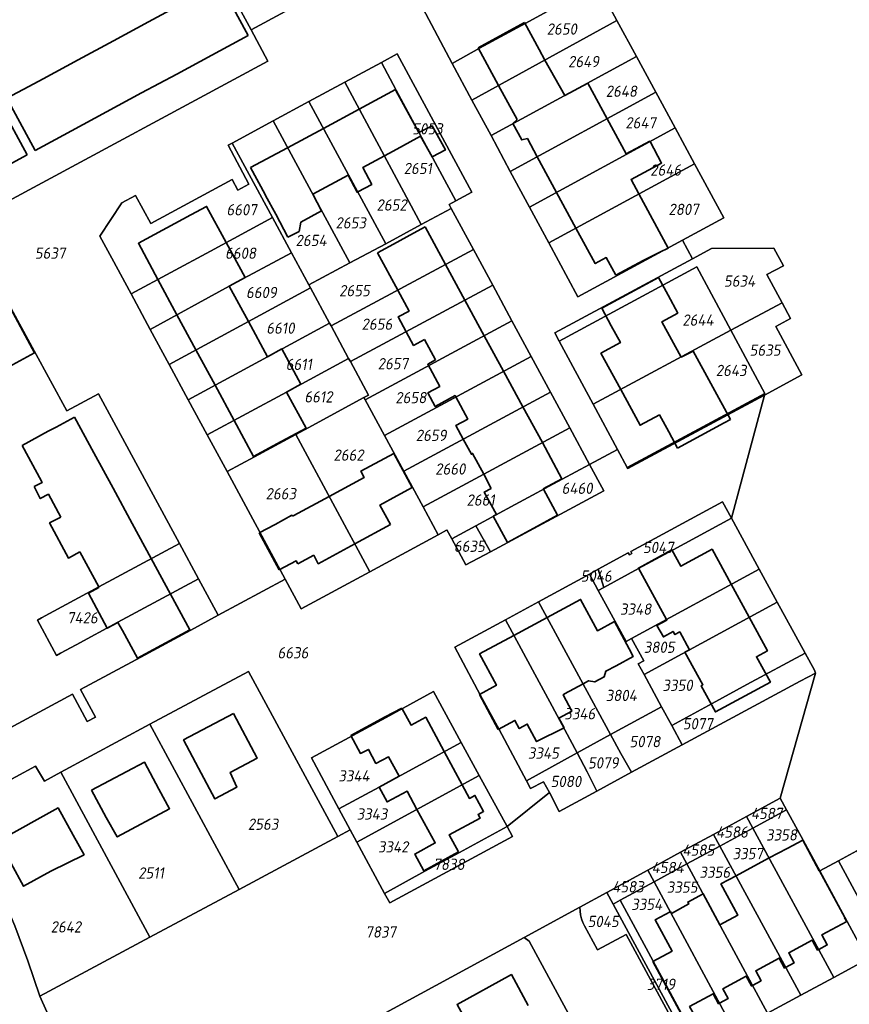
# Model space of a CAD drawing. Extents: x 177930 to 190767, y 381068 to 392034.
# Tile 163 of 256: x 183702 to 183834, y 385324 to 385481. Entities that reach past the tile are written whole.
import ezdxf
from ezdxf.enums import TextEntityAlignment as Align

# ---------------------------------------------------------------- set-up
doc = ezdxf.new("R2010")
doc.units = 0
for name, color, linetype, lineweight in [('B-XX-KG-GRENS_PERCEEL-GV', 150, 'Continuous', 25), ('B-XX-KG-GRENS_PERCEEL-S', 150, 'Continuous', 25), ('B-XX-OG-BEBOUWING-G', 7, 'Continuous', 35)]:
    doc.layers.add(name, color=color, linetype=linetype, lineweight=lineweight)
doc.styles.add('NLCS-ISO', font='NLCS-ISO.ttf', dxfattribs={"height": 1.8})

# ---------------------------------------------------------------- blocks, each defined once
blk = doc.blocks.new('SKG-PERCEELNUMMER-SO')
at = {"layer": 'DefPoints'}
blk.add_point((0, 0), dxfattribs=at)
at = {"style": 'NLCS-ISO', "oblique": 10, "flags": 1}
blk.add_attdef('GEMEENTECODE', text='', height=1.8, dxfattribs=at).set_placement((-0.5, 2.55), align=Align.MIDDLE_RIGHT)
blk.add_attdef('SECTIE', text='', height=1.8, dxfattribs=at).set_placement((0.5, 2.5), align=Align.MIDDLE_LEFT)
at = {"style": 'NLCS-ISO', "oblique": 10}
blk.add_attdef('PERCEELNUMMER', text='', height=1.8, dxfattribs=at).set_placement((0, 0), align=Align.MIDDLE_CENTER)

msp = doc.modelspace()

# ---------------------------------------------------------------- linework, layer by layer
at = {"layer": 'B-XX-KG-GRENS_PERCEEL-GV'}
for points in [[(183738.669, 385479.702), (183749.571, 385485.633), (183757.056, 385489.683), (183761.447, 385492.077), (183758.283, 385497.92), (183735.515, 385485.544)], [(183770.8, 385474.368), (183773.963, 385468.501), (183797.165, 385481.189), (183793.985, 385487.056), (183782.579, 385480.787), (183775.16, 385476.778)], [(183773.963, 385468.501), (183777.03, 385462.812), (183800.268, 385475.463), (183797.165, 385481.189)], [(183759.492, 385474.511), (183761.86, 385470.088), (183765.908, 385462.581), (183771.378, 385452.386), (183773.97, 385453.756), (183762.043, 385475.89)], [(183770.67, 385451.157), (183770.314, 385451.815), (183771.378, 385452.386), (183765.908, 385462.581), (183761.86, 385470.088), (183759.492, 385474.511), (183753.648, 385471.352), (183765.882, 385448.591)], [(183777.03, 385462.812), (183780.107, 385457.106), (183803.365, 385469.747), (183800.268, 385475.463)], [(183760.183, 385445.535), (183765.882, 385448.591), (183753.648, 385471.352), (183747.92, 385468.256)], [(183780.107, 385457.106), (183783.188, 385451.392), (183806.457, 385464.041), (183803.365, 385469.747)], [(183754.448, 385442.46), (183760.183, 385445.535), (183747.92, 385468.256), (183742.178, 385465.152)], [(183735.641, 385461.618), (183742.081, 385449.714), (183745.122, 385444.094), (183747.904, 385438.952), (183754.448, 385442.46), (183742.178, 385465.152)], [(183806.457, 385464.041), (183783.188, 385451.392), (183786.266, 385445.683), (183809.554, 385458.326)], [(183716.387, 385443.206), (183719.47, 385437.508), (183732.153, 385444.362), (183742.081, 385449.714), (183735.641, 385461.618), (183734.983, 385461.262), (183738.312, 385455.07), (183736.542, 385454.112), (183735.641, 385455.777), (183722.636, 385448.747), (183720.212, 385453.266), (183718.026, 385452.083), (183714.484, 385446.724)], [(183807.651, 385446.087), (183814.253, 385449.654), (183809.554, 385458.326), (183786.266, 385445.683), (183790.923, 385437.047)], [(183751.445, 385432.406), (183774.212, 385444.606), (183770.67, 385451.157), (183765.882, 385448.591), (183760.183, 385445.535), (183754.448, 385442.46), (183747.904, 385438.952), (183748.167, 385438.466), (183751.218, 385432.826)], [(183745.122, 385444.094), (183742.081, 385449.714), (183732.153, 385444.362), (183719.47, 385437.508), (183722.535, 385431.843), (183735.186, 385438.749)], [(183754.257, 385427.209), (183754.537, 385426.691), (183777.3, 385438.893), (183774.212, 385444.606), (183751.445, 385432.406)], [(183809.231, 385443.146), (183787.223, 385431.272), (183787.935, 385429.952), (183809.939, 385441.831), (183815.379, 385431.712), (183823.547, 385436.093), (183821.12, 385440.596), (183823.761, 385442.019), (183822.243, 385444.836), (183812.249, 385444.775)], [(183748.167, 385438.466), (183747.904, 385438.952), (183745.122, 385444.094), (183735.186, 385438.749), (183722.535, 385431.843), (183725.568, 385426.237), (183738.239, 385433.102)], [(183787.935, 385429.952), (183793.372, 385419.87), (183815.379, 385431.712), (183809.939, 385441.831)], [(183725.568, 385426.237), (183728.63, 385420.578), (183741.277, 385427.48), (183751.218, 385432.826), (183748.167, 385438.466), (183738.239, 385433.102)], [(183754.537, 385426.691), (183757.428, 385421.347), (183756.702, 385420.954), (183756.898, 385420.592), (183780.372, 385433.21), (183777.3, 385438.893)], [(183823.547, 385436.093), (183815.379, 385431.712), (183820.818, 385421.593), (183798.812, 385409.781), (183798.902, 385409.614), (183820.753, 385421.352), (183826.738, 385424.567), (183822.568, 385432.305), (183824.908, 385433.566)], [(183751.445, 385432.406), (183751.218, 385432.826), (183741.277, 385427.48), (183728.63, 385420.578), (183731.657, 385414.984), (183744.329, 385421.832), (183754.257, 385427.209)], [(183780.372, 385433.21), (183756.898, 385420.592), (183759.985, 385414.895), (183783.445, 385427.525)], [(183797.263, 385412.653), (183798.812, 385409.781), (183820.818, 385421.593), (183815.379, 385431.712), (183793.372, 385419.87)], [(183754.537, 385426.691), (183754.257, 385427.209), (183744.329, 385421.832), (183731.657, 385414.984), (183734.828, 385409.123), (183739.218, 385411.498), (183745.801, 385415.058), (183747.195, 385415.812), (183756.702, 385420.954), (183757.428, 385421.347)], [(183783.445, 385427.525), (183759.985, 385414.895), (183763.076, 385409.19), (183786.535, 385421.809)], [(183756.898, 385420.592), (183756.702, 385420.954), (183747.195, 385415.812), (183745.801, 385415.058), (183757.633, 385393.095), (183768.58, 385399.03), (183766.168, 385403.483), (183763.076, 385409.19), (183759.985, 385414.895)], [(183786.535, 385421.809), (183763.076, 385409.19), (183766.168, 385403.483), (183789.613, 385416.115)], [(183789.613, 385416.115), (183766.168, 385403.483), (183768.58, 385399.03), (183769.91, 385399.751), (183769.982, 385399.79), (183770.741, 385398.385), (183774.594, 385400.455), (183780.9, 385403.845), (183788.379, 385407.887), (183792.784, 385410.25)], [(183744.134, 385391.906), (183746.696, 385387.165), (183757.633, 385393.095), (183745.801, 385415.058), (183739.218, 385411.498), (183734.828, 385409.123)], [(183774.594, 385400.455), (183776.927, 385396.292), (183795.067, 385406.028), (183792.784, 385410.25), (183788.379, 385407.887), (183780.9, 385403.845)], [(183794.181, 385393.518), (183795.05, 385390.6), (183800.613, 385393.607), (183806.139, 385396.621), (183815.47, 385401.672), (183814.034, 385404.305), (183799.364, 385396.334), (183799.54, 385396.01), (183799.154, 385395.801), (183798.978, 385396.125)], [(183773.008, 385394.188), (183776.927, 385396.292), (183774.594, 385400.455), (183770.741, 385398.385)], [(183795.05, 385390.6), (183794.171, 385390.125), (183798.624, 385381.944), (183799.501, 385382.421), (183819.907, 385393.54), (183815.47, 385401.672), (183806.139, 385396.621), (183800.613, 385393.607)], [(183730.261, 385391.989), (183727.224, 385397.599), (183714.298, 385390.684), (183705.177, 385385.725), (183704.518, 385385.367), (183707.544, 385379.735), (183708.206, 385380.087), (183710.676, 385381.405), (183717.349, 385385.058)], [(183804.3, 385371.517), (183801.493, 385376.674), (183800.557, 385378.392), (183801.434, 385378.87), (183799.501, 385382.421), (183798.624, 385381.944), (183794.171, 385390.125), (183792.748, 385392.739), (183784.608, 385388.307), (183796.152, 385367.068)], [(183792.748, 385392.739), (183794.171, 385390.125), (183795.05, 385390.6), (183794.181, 385393.518)], [(183819.907, 385393.54), (183799.501, 385382.421), (183801.434, 385378.87), (183800.557, 385378.392), (183801.493, 385376.674), (183822.782, 385388.269)], [(183779.333, 385385.435), (183784.71, 385375.464), (183786.433, 385372.296), (183790.799, 385364.145), (183796.152, 385367.068), (183784.608, 385388.307)], [(183804.3, 385371.517), (183805.923, 385368.536), (183812.363, 385372.037), (183817.918, 385375.067), (183827.231, 385380.114), (183822.782, 385388.269), (183801.493, 385376.674)], [(183779.333, 385385.435), (183771.249, 385381.035), (183775.305, 385373.423), (183778.323, 385367.876), (183782.677, 385359.711), (183790.799, 385364.145), (183786.433, 385372.296), (183784.71, 385375.464)], [(183805.923, 385368.536), (183807.6, 385365.42), (183826.463, 385375.604), (183828.886, 385376.912), (183828.722, 385377.38), (183827.231, 385380.114), (183817.918, 385375.067), (183812.363, 385372.037)], [(183722.482, 385368.725), (183736.745, 385342.317), (183752.542, 385350.783), (183738.267, 385377.187)], [(183772.266, 385365.821), (183767.812, 385373.957), (183760.257, 385369.833), (183748.322, 385363.34), (183752.703, 385355.224), (183759.133, 385358.68)], [(183804.3, 385371.517), (183796.152, 385367.068), (183797.78, 385364.073), (183799.507, 385361.052), (183807.6, 385365.42), (183805.923, 385368.536)], [(183708.259, 385361.059), (183722.493, 385334.675), (183736.745, 385342.317), (183722.482, 385368.725)], [(183772.266, 385365.821), (183759.133, 385358.68), (183752.703, 385355.224), (183754.526, 385351.846), (183755.588, 385349.88), (183775.144, 385360.563)], [(183790.799, 385364.145), (183792.413, 385361.131), (183793.948, 385358.05), (183799.507, 385361.052), (183797.78, 385364.073), (183796.152, 385367.068)], [(183782.677, 385359.711), (183783.348, 385358.452), (183785.401, 385359.547), (183786.35, 385357.808), (183787.923, 385354.798), (183793.948, 385358.05), (183792.413, 385361.131), (183790.799, 385364.145)], [(183691.591, 385355.188), (183695.847, 385347.424), (183698.518, 385342.039), (183700.877, 385336.519), (183702.983, 385330.92), (183704.905, 385325.245), (183722.493, 385334.675), (183708.259, 385361.059), (183705.613, 385359.633), (183704.174, 385362.016)], [(183775.144, 385360.563), (183755.588, 385349.88), (183760.008, 385341.693), (183766.451, 385345.223), (183772, 385348.242), (183779.607, 385352.409)], [(183817.871, 385353.974), (183818.882, 385352.111), (183824.286, 385355.041), (183823.277, 385356.905)], [(183824.286, 385355.041), (183818.882, 385352.111), (183831.822, 385328.271), (183837.206, 385331.187), (183833.959, 385337.186), (183829.574, 385345.277), (183826.904, 385350.203)], [(183812.608, 385351.12), (183813.617, 385349.257), (183818.882, 385352.111), (183817.871, 385353.974)], [(183760.008, 385341.693), (183760.826, 385340.177), (183780.482, 385350.81), (183779.607, 385352.409), (183772, 385348.242), (183766.451, 385345.223)], [(183813.617, 385349.257), (183826.536, 385325.408), (183831.822, 385328.271), (183818.882, 385352.111)], [(183807.344, 385348.267), (183808.352, 385346.403), (183813.617, 385349.257), (183812.608, 385351.12)], [(183807.344, 385348.267), (183802.08, 385345.413), (183803.086, 385343.548), (183808.352, 385346.403)], [(183808.352, 385346.403), (183821.251, 385322.545), (183826.536, 385325.408), (183813.617, 385349.257)], [(183835.512, 385348.493), (183832.556, 385346.892), (183840.186, 385332.801), (183843.141, 385334.401)], [(183829.574, 385345.277), (183833.959, 385337.186), (183837.206, 385331.187), (183840.186, 385332.801), (183832.556, 385346.892)], [(183802.08, 385345.413), (183795.518, 385341.856), (183796.528, 385339.993), (183797.668, 385340.611), (183803.086, 385343.548)], [(183803.086, 385343.548), (183815.964, 385319.682), (183821.251, 385322.545), (183808.352, 385346.403)], [(183815.964, 385319.682), (183803.086, 385343.548), (183797.668, 385340.611), (183810.592, 385316.772)], [(183804.447, 385313.443), (183809.449, 385316.153), (183796.528, 385339.993), (183795.518, 385341.856), (183791.231, 385339.505), (183791.252, 385338.878), (183791.337, 385338.256), (183791.485, 385337.646), (183791.694, 385337.054), (183791.963, 385336.487), (183794.041, 385332.65), (183798.613, 385335.135), (183806.087, 385321.348), (183801.509, 385318.866)], [(183809.449, 385316.153), (183810.592, 385316.772), (183797.668, 385340.611), (183796.528, 385339.993)], [(183782.342, 385334.63), (183759.005, 385321.988), (183768.872, 385303.751), (183792.526, 385316.724), (183783.14, 385334.036)]]:
    msp.add_lwpolyline(points, close=True, dxfattribs=at)
for points in [[(183699.635, 385436.443), (183703.965, 385428.44), (183709.2, 385418.823), (183714.259, 385421.553), (183727.224, 385397.599), (183730.261, 385391.989), (183733.426, 385386.142), (183744.134, 385391.906), (183734.828, 385409.123), (183731.657, 385414.984), (183728.63, 385420.578), (183725.568, 385426.237), (183722.535, 385431.843), (183719.47, 385437.508), (183716.387, 385443.206), (183714.484, 385446.724), (183718.026, 385452.083), (183720.212, 385453.266), (183722.636, 385448.747), (183735.641, 385455.777), (183736.542, 385454.112), (183738.312, 385455.07), (183734.983, 385461.262), (183735.641, 385461.618), (183742.178, 385465.152), (183747.92, 385468.256), (183753.648, 385471.352), (183759.492, 385474.511), (183762.043, 385475.89), (183773.97, 385453.756), (183771.378, 385452.386), (183770.314, 385451.815), (183770.67, 385451.157), (183774.212, 385444.606), (183777.3, 385438.893), (183780.372, 385433.21), (183783.445, 385427.525), (183786.535, 385421.809), (183789.613, 385416.115), (183792.784, 385410.25), (183797.263, 385412.653), (183793.372, 385419.87), (183787.935, 385429.952), (183787.223, 385431.272), (183809.231, 385443.146), (183807.651, 385446.087), (183790.923, 385437.047), (183786.266, 385445.683), (183783.188, 385451.392), (183780.107, 385457.106), (183777.03, 385462.812), (183773.963, 385468.501), (183770.8, 385474.368), (183761.447, 385492.077)], [(183761.447, 385492.077), (183770.8, 385474.368), (183775.16, 385476.778), (183782.579, 385480.787), (183793.985, 385487.056), (183797.165, 385481.189), (183800.268, 385475.463), (183803.365, 385469.747), (183806.457, 385464.041), (183809.554, 385458.326), (183814.253, 385449.654), (183807.651, 385446.087), (183809.231, 385443.146), (183812.249, 385444.775), (183822.243, 385444.836), (183823.761, 385442.019), (183821.12, 385440.596), (183823.547, 385436.093), (183824.908, 385433.566), (183822.568, 385432.305), (183826.738, 385424.567), (183820.753, 385421.352), (183815.47, 385401.672), (183819.907, 385393.54), (183822.782, 385388.269), (183827.231, 385380.114), (183828.722, 385377.38), (183828.886, 385376.912), (183823.277, 385356.905), (183824.286, 385355.041), (183826.904, 385350.203), (183829.574, 385345.277), (183832.556, 385346.892), (183835.512, 385348.493)], [(183623.225, 385481.629), (183630.161, 385468.796), (183632.822, 385470.24), (183633.092, 385469.74), (183655.487, 385481.78), (183659.867, 385473.691), (183662.725, 385468.417), (183652.277, 385462.736), (183640.387, 385456.217), (183651.853, 385434.964), (183673.791, 385446.819), (183674.365, 385447.129), (183665.714, 385463.179), (183671.778, 385466.468), (183677.053, 385469.33), (183689.294, 385446.619), (183694.573, 385449.47), (183682.329, 385472.192), (183687.601, 385475.052), (183699.853, 385452.321), (183741.354, 385474.73), (183738.669, 385479.702), (183735.515, 385485.544)], [(183749.571, 385485.633), (183738.669, 385479.702), (183741.354, 385474.73), (183699.853, 385452.321)], [(183716.627, 385299.032), (183704.905, 385325.245), (183702.983, 385330.92), (183700.877, 385336.519), (183698.518, 385342.039), (183695.847, 385347.424), (183691.591, 385355.188), (183688.063, 385361.66), (183678.817, 385378.768), (183675.776, 385384.394), (183668.927, 385397.067), (183630.161, 385468.796), (183623.225, 385481.629)], [(183688.063, 385361.66), (183710.093, 385373.55), (183712.468, 385369.149), (183713.789, 385369.861), (183711.413, 385374.262), (183721.026, 385379.445), (183729.018, 385383.769), (183733.426, 385386.142), (183730.261, 385391.989), (183717.349, 385385.058), (183710.676, 385381.405), (183708.206, 385380.087), (183707.544, 385379.735), (183704.518, 385385.367), (183705.177, 385385.725), (183714.298, 385390.684), (183727.224, 385397.599), (183714.259, 385421.553), (183709.2, 385418.823), (183703.965, 385428.44), (183699.635, 385436.443)], [(183691.591, 385355.188), (183704.174, 385362.016), (183705.613, 385359.633), (183708.259, 385361.059), (183722.482, 385368.725), (183738.267, 385377.187), (183752.542, 385350.783), (183754.526, 385351.846), (183752.703, 385355.224), (183748.322, 385363.34), (183760.257, 385369.833), (183767.812, 385373.957), (183772.266, 385365.821), (183775.144, 385360.563), (183779.607, 385352.409), (183786.35, 385357.808), (183785.401, 385359.547), (183783.348, 385358.452), (183782.677, 385359.711), (183778.323, 385367.876), (183775.305, 385373.423), (183771.249, 385381.035), (183779.333, 385385.435), (183784.608, 385388.307), (183792.748, 385392.739), (183794.181, 385393.518), (183798.978, 385396.125), (183799.154, 385395.801), (183799.54, 385396.01), (183799.364, 385396.334), (183814.034, 385404.305), (183815.47, 385401.672), (183820.753, 385421.352), (183798.902, 385409.614), (183798.812, 385409.781), (183797.263, 385412.653), (183792.784, 385410.25), (183795.067, 385406.028), (183776.927, 385396.292), (183773.008, 385394.188), (183770.741, 385398.385), (183769.982, 385399.79), (183769.91, 385399.751), (183768.58, 385399.03), (183757.633, 385393.095), (183746.696, 385387.165), (183744.134, 385391.906), (183733.426, 385386.142), (183729.018, 385383.769), (183721.026, 385379.445), (183711.413, 385374.262), (183713.789, 385369.861), (183712.468, 385369.149), (183710.093, 385373.55), (183688.063, 385361.66)], [(183759.005, 385321.988), (183782.342, 385334.63), (183791.231, 385339.505), (183795.518, 385341.856), (183802.08, 385345.413), (183807.344, 385348.267), (183812.608, 385351.12), (183817.871, 385353.974), (183823.277, 385356.905), (183828.886, 385376.912), (183826.463, 385375.604), (183807.6, 385365.42), (183799.507, 385361.052), (183793.948, 385358.05), (183787.923, 385354.798), (183786.35, 385357.808), (183779.607, 385352.409), (183780.482, 385350.81), (183760.826, 385340.177), (183760.008, 385341.693), (183755.588, 385349.88), (183754.526, 385351.846), (183752.542, 385350.783), (183736.745, 385342.317), (183722.493, 385334.675), (183704.905, 385325.245), (183716.627, 385299.032)], [(183837.329, 385252.793), (183829.144, 385267.89), (183825.559, 385274.503), (183820.707, 385283.452), (183819.997, 385284.761), (183807.798, 385307.262), (183804.447, 385313.443), (183801.509, 385318.866), (183806.087, 385321.348), (183798.613, 385335.135), (183794.041, 385332.65), (183791.963, 385336.487), (183791.694, 385337.054), (183791.485, 385337.646), (183791.337, 385338.256), (183791.252, 385338.878), (183791.231, 385339.505), (183782.342, 385334.63), (183783.14, 385334.036), (183792.526, 385316.724), (183795.1, 385311.976), (183806.644, 385290.683), (183811.798, 385281.178), (183837.636, 385233.519)], [(183837.206, 385331.187), (183831.822, 385328.271), (183826.536, 385325.408), (183821.251, 385322.545), (183815.964, 385319.682), (183810.592, 385316.772), (183809.449, 385316.153), (183804.447, 385313.443), (183807.798, 385307.262), (183815.838, 385311.622), (183821.122, 385314.488), (183826.377, 385317.338), (183831.643, 385320.194), (183836.919, 385323.056)]]:
    msp.add_lwpolyline(points, dxfattribs=at)
at = {"layer": 'B-XX-OG-BEBOUWING-G'}
for points in [[(183738.183, 385478.823), (183737.873, 385479.398), (183735.848, 385483.144), (183733.684, 385487.149)], [(183727.892, 385484.025), (183722.275, 385480.996)], [(183722.275, 385480.996), (183716.659, 385477.967)], [(183782.376, 385480.88), (183774.968, 385476.859)], [(183785.653, 385474.894), (183784.716, 385476.569), (183782.376, 385480.88)], [(183716.659, 385477.967), (183711.043, 385474.938)], [(183732.393, 385475.694), (183738.183, 385478.823)], [(183774.968, 385476.859), (183778.236, 385470.838)], [(183711.043, 385474.938), (183705.427, 385471.909)], [(183726.78, 385472.661), (183732.393, 385475.694)], [(183788.825, 385469.226), (183785.653, 385474.894)], [(183721.166, 385469.627), (183726.78, 385472.661)], [(183705.427, 385471.909), (183703.956, 385471.116), (183699.637, 385468.781)], [(183795.578, 385465.515), (183792.5, 385471.211), (183788.825, 385469.226)], [(183715.552, 385466.593), (183721.166, 385469.627)], [(183759.972, 385459.587), (183761.385, 385460.348), (183765.773, 385462.711), (183767.6, 385459.427), (183769.731, 385460.541), (183767.595, 385464.379), (183765.509, 385463.32), (183765.459, 385463.295), (183761.827, 385470.037), (183761.752, 385470.176), (183755.958, 385467.055)], [(183778.236, 385470.838), (183781.202, 385465.372)], [(183699.637, 385468.781), (183704.149, 385460.431)], [(183702.867, 385459.727), (183698.653, 385467.545)], [(183709.939, 385463.56), (183715.552, 385466.593)], [(183755.958, 385467.055), (183750.232, 385463.971)], [(183781.202, 385465.372), (183780.539, 385464.728), (183781.951, 385462.126), (183782.853, 385462.331), (183784.417, 385459.449)], [(183802.464, 385461.871), (183802.439, 385461.918), (183798.619, 385459.887), (183795.578, 385465.515)], [(183704.149, 385460.431), (183709.939, 385463.56)], [(183750.232, 385463.971), (183744.489, 385460.878)], [(183800.67, 385453.503), (183799.417, 385455.822), (183804.3, 385458.418), (183802.464, 385461.871)], [(183744.489, 385460.878), (183738.585, 385457.698)], [(183697.424, 385456.793), (183702.867, 385459.727)], [(183755.708, 385453.826), (183757.969, 385455.023), (183756.534, 385457.735), (183759.972, 385459.587)], [(183784.417, 385459.449), (183787.514, 385453.743)], [(183738.585, 385457.698), (183740.901, 385453.398), (183740.982, 385453.247), (183742.604, 385450.234), (183744.561, 385446.599)], [(183748.541, 385453.431), (183754.183, 385456.469), (183755.609, 385453.774), (183755.708, 385453.826)], [(183787.514, 385453.743), (183790.608, 385448.041)], [(183744.561, 385446.599), (183746.341, 385447.509), (183746.639, 385449.004), (183749.935, 385450.767), (183748.541, 385453.431)], [(183804.014, 385444.183), (183805.348, 385444.843), (183800.67, 385453.503)], [(183734.677, 385445.722), (183731.554, 385451.505), (183729.029, 385450.142), (183720.643, 385445.614), (183723.767, 385439.83)], [(183766.471, 385448.222), (183764.035, 385446.896), (183762.022, 385445.801), (183758.859, 385444.08)], [(183769.742, 385442.211), (183766.471, 385448.222)], [(183790.608, 385448.041), (183793.691, 385442.361), (183795.444, 385443.312), (183796.974, 385440.492)], [(183735.185, 385438.749), (183737.707, 385440.111), (183734.677, 385445.722)], [(183758.859, 385444.08), (183762.104, 385438.118)], [(183796.974, 385440.492), (183801.357, 385442.87), (183804.014, 385444.183)], [(183772.847, 385436.506), (183769.742, 385442.211)], [(183723.767, 385439.83), (183726.817, 385434.181)], [(183803.806, 385440.131), (183794.724, 385435.233)], [(183807.412, 385427.391), (183804.339, 385433.077), (183806.878, 385434.449), (183805.34, 385437.294), (183803.806, 385440.131)], [(183738.238, 385433.101), (183735.185, 385438.749)], [(183762.104, 385438.118), (183763.921, 385434.781), (183762.178, 385433.835), (183763.459, 385431.474)], [(183704.053, 385428.072), (183699.483, 385436.496)], [(183775.938, 385430.827), (183772.847, 385436.506)], [(183794.724, 385435.233), (183796.254, 385432.416)], [(183726.817, 385434.181), (183729.853, 385428.559)], [(183741.276, 385427.48), (183738.238, 385433.101)], [(183796.254, 385432.416), (183797.718, 385429.721), (183794.602, 385428.028), (183797.753, 385422.227)], [(183763.459, 385431.474), (183764.645, 385429.287), (183766.395, 385430.236)], [(183766.395, 385430.236), (183768.175, 385426.967)], [(183779.029, 385425.148), (183775.938, 385430.827)], [(183729.853, 385428.559), (183732.903, 385422.91)], [(183744.329, 385421.832), (183746.638, 385423.08), (183743.585, 385428.728), (183741.276, 385427.48)], [(183698.26, 385424.934), (183699.363, 385425.528), (183704.053, 385428.072)], [(183768.175, 385426.967), (183766.903, 385426.275), (183768.839, 385422.719), (183766.941, 385421.686), (183768.114, 385419.532), (183771.283, 385421.257), (183771.4, 385421.042)], [(183815.312, 385417.461), (183809.326, 385428.375), (183807.412, 385427.391)], [(183782.134, 385419.442), (183779.029, 385425.148)], [(183732.903, 385422.91), (183735.935, 385417.296)], [(183797.753, 385422.227), (183800.86, 385416.508), (183803.948, 385418.186), (183805.437, 385415.445), (183806.841, 385412.861)], [(183735.935, 385417.296), (183739.052, 385411.524), (183743.471, 385413.91), (183747.449, 385416.06), (183744.329, 385421.832)], [(183771.4, 385421.042), (183773.318, 385417.519), (183771.408, 385416.492), (183772.584, 385414.305)], [(183785.23, 385413.754), (183782.134, 385419.442)], [(183710.443, 385417.834), (183707.494, 385416.237), (183706.235, 385415.555), (183702.042, 385413.284)], [(183713.529, 385412.138), (183710.443, 385417.834)], [(183806.841, 385412.861), (183814.321, 385416.923)], [(183814.321, 385416.923), (183815.312, 385417.461)], [(183702.042, 385413.284), (183705.132, 385407.588)], [(183772.584, 385414.305), (183773.878, 385411.898), (183774.089, 385412.024), (183775.855, 385408.702)], [(183787.68, 385402.14), (183785.422, 385406.289), (183785.386, 385406.356), (183788.372, 385407.981), (183785.23, 385413.754)], [(183716.616, 385406.44), (183713.529, 385412.138)], [(183761.463, 385412.025), (183756.228, 385409.182), (183756.762, 385408.195), (183751.139, 385405.15)], [(183764.436, 385406.549), (183761.463, 385412.025)], [(183775.855, 385408.702), (183777.059, 385406.438)], [(183704.104, 385406.789), (183703.96, 385406.711)], [(183703.96, 385406.711), (183704.95, 385404.795), (183706.275, 385405.48), (183708.241, 385401.856)], [(183705.132, 385407.588), (183705.261, 385407.35), (183704.104, 385406.789)], [(183760.957, 385400.654), (183759.276, 385403.749), (183761.975, 385405.214), (183764.436, 385406.549)], [(183719.655, 385400.831), (183716.616, 385406.44)], [(183751.139, 385405.15), (183745.475, 385402.082)], [(183777.059, 385406.438), (183775.951, 385405.835), (183777.888, 385402.275), (183777.382, 385402)], [(183708.241, 385401.856), (183706.458, 385400.901), (183709.46, 385395.293), (183711.274, 385396.264)], [(183745.292, 385401.983), (183745.202, 385402.148), (183742.504, 385400.683), (183739.973, 385399.308)], [(183745.475, 385402.082), (183745.292, 385401.983)], [(183777.382, 385402), (183779.675, 385397.787)], [(183779.675, 385397.787), (183783.288, 385399.75), (183787.68, 385402.14)], [(183722.694, 385395.221), (183719.655, 385400.831)], [(183755.235, 385397.547), (183760.957, 385400.654)], [(183739.973, 385399.308), (183743.176, 385393.412)], [(183748.686, 385395.733), (183749.416, 385394.388), (183755.235, 385397.547)], [(183711.274, 385396.264), (183714.304, 385390.676)], [(183746.137, 385394.349), (183748.686, 385395.733)], [(183815.426, 385391.099), (183812.374, 385396.703), (183807.378, 385393.982), (183805.945, 385396.613), (183800.588, 385393.695), (183805.104, 385385.475)], [(183725.771, 385389.542), (183722.694, 385395.221)], [(183743.176, 385393.412), (183745.856, 385394.867), (183746.137, 385394.349)], [(183818.297, 385385.827), (183815.426, 385391.099)], [(183714.304, 385390.676), (183714.351, 385390.59), (183712.671, 385389.69), (183715.673, 385384.083), (183717.384, 385384.999)], [(183728.867, 385383.827), (183725.771, 385389.542)], [(183791.736, 385375.192), (183792.628, 385375.68), (183793.617, 385375.491), (183795.101, 385376.304), (183795.397, 385377.217), (183797.054, 385378.087), (183799.762, 385379.561), (183799.108, 385380.775), (183796.753, 385385.139), (183794.041, 385383.676), (183791.341, 385388.679), (183785.979, 385385.785)], [(183717.384, 385384.999), (183718.084, 385383.708), (183720.481, 385379.283)], [(183785.979, 385385.785), (183780.685, 385382.928)], [(183805.104, 385385.475), (183805.151, 385385.39), (183803.539, 385384.531), (183804.576, 385382.698), (183806.14, 385383.559), (183806.419, 385383.069), (183807.192, 385383.488), (183808.743, 385380.62)], [(183808.743, 385380.62), (183808.027, 385380.233), (183810.913, 385375.049), (183810.624, 385374.889), (183812.911, 385370.692), (183821.683, 385375.47), (183819.457, 385379.518), (183821.211, 385380.477), (183818.297, 385385.827)], [(183720.481, 385379.283), (183728.867, 385383.827)], [(183780.685, 385382.928), (183775.19, 385379.962), (183777.893, 385374.953), (183775.174, 385373.485)], [(183787.868, 385369.689), (183789.953, 385370.835), (183788.561, 385373.454), (183788.778, 385373.572), (183791.736, 385375.192)], [(183775.174, 385373.485), (183778.187, 385367.902)], [(183762.778, 385371.319), (183760.112, 385369.894), (183754.611, 385366.937)], [(183769.557, 385364.348), (183766.597, 385369.853), (183764.245, 385368.589), (183762.778, 385371.319)], [(183778.187, 385367.902), (183780.841, 385369.335), (183781.531, 385368.029), (183782.805, 385368.747), (183784.308, 385365.957), (183788.703, 385368.173), (183787.868, 385369.689)], [(183754.611, 385366.937), (183756.151, 385364.073), (183757.429, 385364.715), (183758.615, 385362.46), (183760.62, 385363.539), (183762.32, 385360.414)], [(183772.398, 385359.063), (183769.557, 385364.348)], [(183762.32, 385360.414), (183759.133, 385358.68), (183760.413, 385356.327), (183763.593, 385358.058), (183765.189, 385355.125)], [(183771.837, 385348.319), (183770.357, 385351.073), (183775.273, 385353.716), (183774.946, 385354.324), (183775.827, 385354.797), (183774.454, 385357.352), (183773.573, 385356.878), (183772.398, 385359.063)], [(183765.189, 385355.125), (183768.101, 385349.773), (183764.836, 385347.986), (183766.268, 385345.324)], [(183829.496, 385345.276), (183826.862, 385350.225), (183824.348, 385348.87), (183821.489, 385347.364)], [(183766.268, 385345.324), (183771.837, 385348.319)], [(183821.489, 385347.364), (183819.027, 385346.037), (183816.208, 385344.506)], [(183829.557, 385345.309), (183829.496, 385345.276)], [(183833.607, 385337.836), (183829.557, 385345.309)], [(183816.208, 385344.506), (183813.784, 385343.199), (183816.476, 385338.206), (183813.624, 385336.668)], [(183813.624, 385336.668), (183810.94, 385341.647), (183808.468, 385340.315), (183808.635, 385340.004), (183805.879, 385338.479), (183805.712, 385338.789), (183805.667, 385338.765)], [(183805.667, 385338.765), (183803.27, 385337.472), (183805.97, 385332.465), (183802.918, 385330.83), (183808.122, 385321.178), (183809.65, 385322.002), (183808.781, 385323.615), (183812.546, 385325.645), (183813.403, 385324.056), (183813.559, 385324.14)], [(183829.409, 385332.716), (183830.773, 385333.452), (183829.91, 385335.052), (183833.887, 385337.196), (183833.546, 385337.803)], [(183833.546, 385337.803), (183833.607, 385337.836)], [(183824.127, 385329.855), (183825.49, 385330.589), (183824.617, 385332.208), (183828.368, 385334.23), (183829.235, 385332.622), (183829.409, 385332.716)], [(183818.844, 385326.998), (183820.215, 385327.737), (183819.352, 385329.338), (183823.095, 385331.356), (183823.955, 385329.762), (183824.127, 385329.855)], [(183782.984, 385323.793), (183780.29, 385328.706), (183771.608, 385323.945), (183774, 385319.582), (183774.301, 385319.032)], [(183813.559, 385324.14), (183814.919, 385324.873), (183814.086, 385326.418), (183817.833, 385328.438), (183818.662, 385326.9), (183818.844, 385326.998)]]:
    msp.add_lwpolyline(points, dxfattribs=at)
for points in [[(183735.858, 385370.469), (183727.884, 385366.235), (183730.276, 385361.732), (183732.889, 385356.806), (183736.408, 385358.699), (183735.301, 385360.998), (183739.658, 385363.311)], [(183713.154, 385358.185), (183715.491, 385353.802), (183717.279, 385350.709), (183725.645, 385355.224), (183723.916, 385358.353), (183721.603, 385362.691)], [(183698.289, 385350.09), (183702.297, 385342.83), (183706.636, 385345.225), (183711.967, 385347.861), (183710.215, 385350.992), (183707.811, 385355.347)]]:
    msp.add_lwpolyline(points, close=True, dxfattribs=at)

# ---------------------------------------------------------------- block references
at = {"layer": 'B-XX-KG-GRENS_PERCEEL-S'}
for p, values in [((183788.343, 385479.85), {'PERCEELNUMMER': '2650'}), ((183791.824, 385474.647), {'PERCEELNUMMER': '2649'}), ((183797.865, 385469.908), {'PERCEELNUMMER': '2648'}), ((183766.867, 385463.9), {'PERCEELNUMMER': '5053'}), ((183800.953, 385464.863), {'PERCEELNUMMER': '2647'}), ((183765.321, 385457.562), {'PERCEELNUMMER': '2651'}), ((183804.955, 385457.314), {'PERCEELNUMMER': '2646'}), ((183761.141, 385451.727), {'PERCEELNUMMER': '2652'}), ((183737.16, 385450.968), {'PERCEELNUMMER': '6607'}), ((183807.823, 385451.027), {'PERCEELNUMMER': '2807'}), ((183754.601, 385448.874), {'PERCEELNUMMER': '2653'}), ((183748.255, 385446.066), {'PERCEELNUMMER': '2654'}), ((183706.539, 385444.032), {'PERCEELNUMMER': '5637'}), ((183736.982, 385444.016), {'PERCEELNUMMER': '6608'}), ((183816.762, 385439.564), {'PERCEELNUMMER': '5634'}), ((183740.318, 385437.736), {'PERCEELNUMMER': '6609'}), ((183755.2, 385438.035), {'PERCEELNUMMER': '2655'}), ((183758.786, 385432.675), {'PERCEELNUMMER': '2656'}), ((183810.108, 385433.332), {'PERCEELNUMMER': '2644'}), ((183743.36, 385432.045), {'PERCEELNUMMER': '6610'}), ((183820.843, 385428.525), {'PERCEELNUMMER': '5635'}), ((183746.304, 385426.255), {'PERCEELNUMMER': '6611'}), ((183761.347, 385426.36), {'PERCEELNUMMER': '2657'}), ((183815.419, 385425.285), {'PERCEELNUMMER': '2643'}), ((183749.444, 385421.055), {'PERCEELNUMMER': '6612'}), ((183764.209, 385420.935), {'PERCEELNUMMER': '2658'}), ((183767.464, 385414.907), {'PERCEELNUMMER': '2659'}), ((183754.251, 385411.754), {'PERCEELNUMMER': '2662'}), ((183770.522, 385409.528), {'PERCEELNUMMER': '2660'}), ((183743.419, 385405.578), {'PERCEELNUMMER': '2663'}), ((183790.792, 385406.444), {'PERCEELNUMMER': '6460'}), ((183775.372, 385404.567), {'PERCEELNUMMER': '2661'}), ((183773.566, 385397.179), {'PERCEELNUMMER': '6635'}), ((183803.775, 385396.995), {'PERCEELNUMMER': '5047'}), ((183793.845, 385392.415), {'PERCEELNUMMER': '5046'}), ((183800.15, 385387.13), {'PERCEELNUMMER': '3348'}), ((183711.689, 385385.746), {'PERCEELNUMMER': '7426'}), ((183803.913, 385381.038), {'PERCEELNUMMER': '3805'}), ((183745.359, 385380.158), {'PERCEELNUMMER': '6636'}), ((183806.851, 385374.956), {'PERCEELNUMMER': '3350'}), ((183797.845, 385373.338), {'PERCEELNUMMER': '3804'}), ((183791.213, 385370.415), {'PERCEELNUMMER': '3346'}), ((183810.09, 385368.813), {'PERCEELNUMMER': '5077'}), ((183801.622, 385365.954), {'PERCEELNUMMER': '5078'}), ((183785.407, 385364.122), {'PERCEELNUMMER': '3345'}), ((183794.975, 385362.554), {'PERCEELNUMMER': '5079'}), ((183755.11, 385360.475), {'PERCEELNUMMER': '3344'}), ((183789.005, 385359.586), {'PERCEELNUMMER': '5080'}), ((183757.993, 385354.385), {'PERCEELNUMMER': '3343'}), ((183821.105, 385354.475), {'PERCEELNUMMER': '4587'}), ((183740.584, 385352.75), {'PERCEELNUMMER': '2563'}), ((183815.555, 385351.505), {'PERCEELNUMMER': '4586'}), ((183823.47, 385351.036), {'PERCEELNUMMER': '3358'}), ((183761.385, 385349.131), {'PERCEELNUMMER': '3342'}), ((183810.185, 385348.615), {'PERCEELNUMMER': '4585'}), ((183818.072, 385348.051), {'PERCEELNUMMER': '3357'}), ((183770.312, 385346.341), {'PERCEELNUMMER': '7838'}), ((183805.275, 385345.835), {'PERCEELNUMMER': '4584'}), ((183722.683, 385344.956), {'PERCEELNUMMER': '2511'}), ((183812.801, 385345.077), {'PERCEELNUMMER': '3356'}), ((183798.935, 385342.755), {'PERCEELNUMMER': '4583'}), ((183807.58, 385342.69), {'PERCEELNUMMER': '3355'}), ((183801.914, 385339.948), {'PERCEELNUMMER': '3354'}), ((183709.06, 385336.338), {'PERCEELNUMMER': '2642'}), ((183794.954, 385337.21), {'PERCEELNUMMER': '5045'}), ((183759.387, 385335.526), {'PERCEELNUMMER': '7837'}), ((183804.205, 385327.165), {'PERCEELNUMMER': '3719'})]:
    msp.add_blockref('SKG-PERCEELNUMMER-SO', p, dxfattribs=at).add_auto_attribs(values)

doc.saveas('drawing.dxf')
